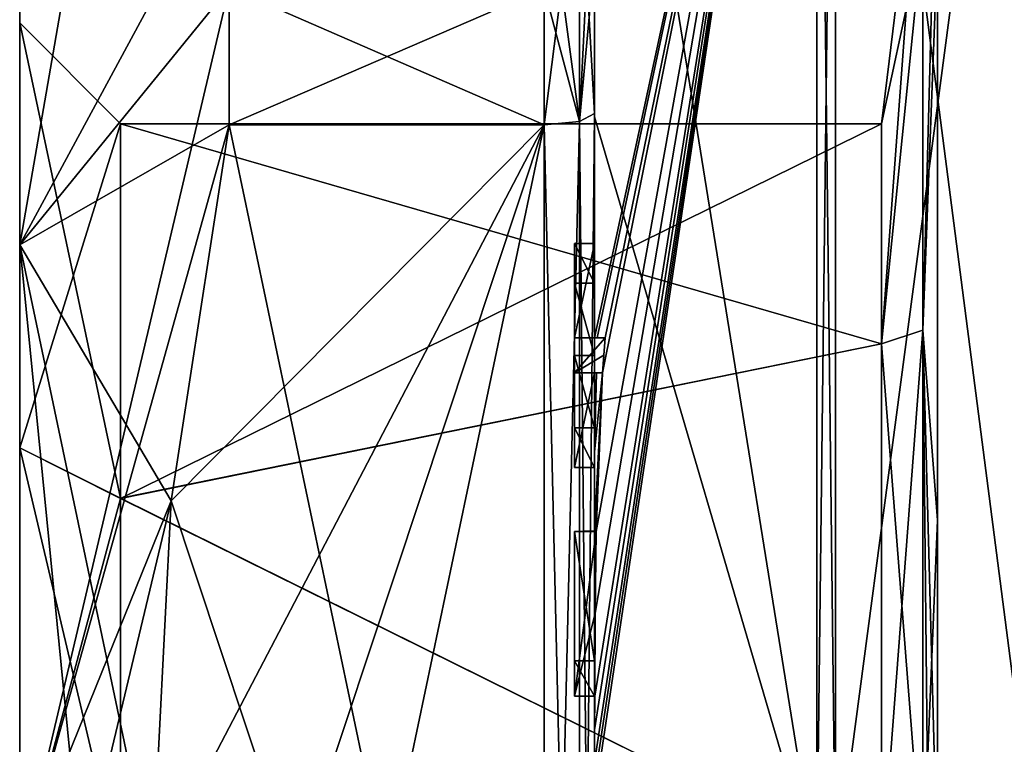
# Model space of a CAD drawing. Extents: x -23 to 470, y -1800 to 0.
# Tile 12 of 213: x -10.1 to -0.34, y -1770.71 to -1763.52. Entities that reach past the tile are written whole.
import ezdxf

# ---------------------------------------------------------------- set-up
doc = ezdxf.new("R2010")
doc.units = 0
doc.header["$LTSCALE"] = 61.997326
for name, color, linetype in [('1213', 7, 'CONTINUOUS'), ('1214', 7, 'CONTINUOUS'), ('1217', 7, 'CONTINUOUS'), ('1220', 7, 'CONTINUOUS'), ('1225', 7, 'CONTINUOUS'), ('1226', 7, 'CONTINUOUS'), ('1227', 7, 'CONTINUOUS'), ('1228', 7, 'CONTINUOUS'), ('1229', 7, 'CONTINUOUS'), ('1233', 7, 'CONTINUOUS'), ('1234', 7, 'CONTINUOUS'), ('1236', 7, 'CONTINUOUS'), ('1237', 7, 'CONTINUOUS'), ('1238', 7, 'CONTINUOUS'), ('1239', 7, 'CONTINUOUS'), ('1240', 7, 'CONTINUOUS'), ('1271', 7, 'CONTINUOUS'), ('1277', 7, 'CONTINUOUS'), ('1278', 7, 'CONTINUOUS'), ('1279', 7, 'CONTINUOUS'), ('1280', 7, 'CONTINUOUS'), ('1298', 7, 'CONTINUOUS'), ('1301', 7, 'CONTINUOUS'), ('1304', 7, 'CONTINUOUS'), ('1339', 7, 'CONTINUOUS'), ('1340', 7, 'CONTINUOUS'), ('1341', 7, 'CONTINUOUS'), ('1342', 7, 'CONTINUOUS'), ('1343', 7, 'CONTINUOUS'), ('1344', 7, 'CONTINUOUS'), ('1345', 7, 'CONTINUOUS'), ('1346', 7, 'CONTINUOUS'), ('1347', 7, 'CONTINUOUS'), ('1348', 7, 'CONTINUOUS'), ('1349', 7, 'CONTINUOUS'), ('1395', 7, 'CONTINUOUS'), ('1396', 7, 'CONTINUOUS'), ('1400', 7, 'CONTINUOUS'), ('1402', 7, 'CONTINUOUS')]:
    doc.layers.add(name, color=color, linetype=linetype)

msp = doc.modelspace()

# ---------------------------------------------------------------- linework, layer by layer
at = {"layer": '1213', "linetype": 'CONTINUOUS'}
for points in [[(-10.1, -1763.55), (-10.1, -1767.7629, 7.3107), (-10.1, -1759.5), (-10.1, -1763.55)], [(-10.1, -1761.1745, -6.2494), (-10.1, -1763.55), (-10.1, -1759.5), (-10.1, -1761.1745, -6.2494)], [(-10.1, -1759.5), (-10.1, -1767.7629, 7.3107), (-10.1, -1761.1745, 6.2494), (-10.1, -1759.5)], [(-10.1, -1767.764, -7.3114), (-10.1, -1763.55), (-10.1, -1761.1745, -6.2494), (-10.1, -1767.764, -7.3114)], [(-10.1, -1765.7506, -10.8255), (-10.1, -1767.764, -7.3114), (-10.1, -1761.1745, -6.2494), (-10.1, -1765.7506, -10.8255)], [(-10.1, -1767.7629, 7.3107), (-10.1, -1771.9993, 8.4499), (-10.1, -1761.1745, 6.2494), (-10.1, -1767.7629, 7.3107)], [(-10.1, -1761.1745, 6.2494), (-10.1, -1771.9993, 8.4499), (-10.1, -1778.2494, 10.8255), (-10.1, -1761.1745, 6.2494)], [(-10.1, -1765.7506, 10.8255), (-10.1, -1761.1745, 6.2494), (-10.1, -1778.2494, 10.8255), (-10.1, -1765.7506, 10.8255)], [(-10.1, -1772.0007, -8.4499), (-10.1, -1767.764, -7.3114), (-10.1, -1765.7506, -10.8255), (-10.1, -1772.0007, -8.4499)], [(-10.1, -1772.0007, -8.4499), (-10.1, -1765.7506, -10.8255), (-10.1, -1782.8255, -6.2494), (-10.1, -1772.0007, -8.4499)], [(-10.1, -1765.7506, -10.8255), (-10.1, -1772, -12.5), (-10.1, -1778.2494, -10.8255), (-10.1, -1765.7506, -10.8255)], [(-10.1, -1782.8255, -6.2494), (-10.1, -1765.7506, -10.8255), (-10.1, -1778.2494, -10.8255), (-10.1, -1782.8255, -6.2494)], [(-10.1, -1772, 12.5), (-10.1, -1765.7506, 10.8255), (-10.1, -1778.2494, 10.8255), (-10.1, -1772, 12.5)]]:
    msp.add_3dface(points, dxfattribs=at)
at = {"layer": '1214', "linetype": 'CONTINUOUS'}
for points in [[(-8.0232, -1764.5597, -15.95), (-4.9, -1779.4403, -15.95), (-8.5978, -1768.2917, -15.95), (-8.0232, -1764.5597, -15.95)], [(-4.9, -1764.5597, -15.95), (-4.9, -1779.4403, -15.95), (-8.0232, -1764.5597, -15.95), (-4.9, -1764.5597, -15.95)], [(-8.5978, -1768.2917, -15.95), (-4.9, -1779.4403, -15.95), (-8.7857, -1772, -15.95), (-8.5978, -1768.2917, -15.95)]]:
    msp.add_3dface(points, dxfattribs=at)
at = {"layer": '1217', "linetype": 'CONTINUOUS'}
for points in [[(-8.5978, -1775.7083, 15.95), (-4.9, -1764.5597, 15.95), (-8.7857, -1772, 15.95), (-8.5978, -1775.7083, 15.95)], [(-8.7857, -1772, 15.95), (-4.9, -1764.5597, 15.95), (-8.5976, -1768.2903, 15.95), (-8.7857, -1772, 15.95)], [(-8.0232, -1779.4403, 15.95), (-4.9, -1764.5597, 15.95), (-8.5978, -1775.7083, 15.95), (-8.0232, -1779.4403, 15.95)], [(-8.5976, -1768.2903, 15.95), (-4.9, -1764.5597, 15.95), (-8.0232, -1764.5597, 15.95), (-8.5976, -1768.2903, 15.95)], [(-4.9, -1779.4403, 15.95), (-4.9, -1764.5597, 15.95), (-8.0232, -1779.4403, 15.95), (-4.9, -1779.4403, 15.95)]]:
    msp.add_3dface(points, dxfattribs=at)
at = {"layer": '1220', "linetype": 'CONTINUOUS'}
for points in [[(-4.4, -1758.2777, -13.8546), (-4.4, -1764.4802, -17.9917), (-4.4, -1761.529, -14.7638), (-4.4, -1758.2777, -13.8546)], [(-4.4, -1766.674, 18.7586), (-4.4, -1760.4145, 15.6852), (-4.4, -1766.674, 18.2158), (-4.4, -1766.674, 18.7586)], [(-4.4, -1766.674, 18.2158), (-4.4, -1760.4145, 15.6852), (-4.4, -1764.4497, 16.45), (-4.4, -1766.674, 18.2158)], [(-4.4, -1764.4497, 16.45), (-4.4, -1760.4145, 15.6852), (-4.4, -1762.9608, 15.6813), (-4.4, -1764.4497, 16.45)], [(-4.4, -1761.529, -14.7638), (-4.4, -1764.4802, -17.9917), (-4.4, -1762.9214, -15.6584), (-4.4, -1761.529, -14.7638)], [(-4.4, -1762.9214, -15.6584), (-4.4, -1764.4802, -17.9917), (-4.4, -1764.4497, -16.45), (-4.4, -1762.9214, -15.6584)], [(-4.4, -1765.7364, 16.5), (-4.4, -1766.674, 18.2158), (-4.4, -1764.4497, 16.45), (-4.4, -1765.7364, 16.5)], [(-4.4, -1779.5503, 16.45), (-4.4, -1765.7364, 16.5), (-4.4, -1764.4497, 16.45), (-4.4, -1779.5503, 16.45)], [(-4.4, -1770.85, -16.5), (-4.4, -1773.0506, -16.5), (-4.4, -1764.4497, -16.45), (-4.4, -1770.85, -16.5)], [(-4.4, -1764.4497, -16.45), (-4.4, -1773.0506, -16.5), (-4.4, -1779.5503, -16.45), (-4.4, -1764.4497, -16.45)], [(-4.4, -1770.85, -16.7828), (-4.4, -1770.85, -16.5), (-4.4, -1764.4497, -16.45), (-4.4, -1770.85, -16.7828)], [(-4.4, -1764.4802, -17.9917), (-4.4, -1770.85, -16.7828), (-4.4, -1764.4497, -16.45), (-4.4, -1764.4802, -17.9917)], [(-4.4, -1771.7791, -19.4994), (-4.4, -1770.85, -16.7828), (-4.4, -1764.4802, -17.9917), (-4.4, -1771.7791, -19.4994)], [(-4.4, -1766.1297, 16.5), (-4.4, -1765.7364, 16.5), (-4.4, -1779.5503, 16.45), (-4.4, -1766.1297, 16.5)], [(-4.4, -1766.8483, 17.8501), (-4.4, -1766.1297, 16.5), (-4.4, -1767.5648, 16.5), (-4.4, -1766.8483, 17.8501)], [(-4.4, -1767.5648, 16.5), (-4.4, -1766.1297, 16.5), (-4.4, -1779.5503, 16.45), (-4.4, -1767.5648, 16.5)], [(-4.4, -1767.0206, 18.2158), (-4.4, -1767.9582, 16.5), (-4.4, -1767.0206, 18.8535), (-4.4, -1767.0206, 18.2158)], [(-4.4, -1767.0206, 18.8535), (-4.4, -1767.9582, 16.5), (-4.4, -1767.8037, 19.0431), (-4.4, -1767.0206, 18.8535)], [(-4.4, -1767.9582, 16.5), (-4.4, -1767.5648, 16.5), (-4.4, -1779.5503, 16.45), (-4.4, -1767.9582, 16.5)], [(-4.4, -1767.8037, 19.0431), (-4.4, -1767.9582, 16.5), (-4.4, -1768.5874, 19.1964), (-4.4, -1767.8037, 19.0431)], [(-4.4, -1768.5874, 19.1964), (-4.4, -1767.9582, 16.5), (-4.4, -1769.8781, 16.5), (-4.4, -1768.5874, 19.1964)], [(-4.4, -1769.8781, 16.5), (-4.4, -1767.9582, 16.5), (-4.4, -1779.5503, 16.45), (-4.4, -1769.8781, 16.5)], [(-4.4, -1769.8781, 19.196), (-4.4, -1768.5874, 19.1964), (-4.4, -1769.8781, 16.5), (-4.4, -1769.8781, 19.196)], [(-4.4, -1770.2268, 16.5), (-4.4, -1769.8781, 16.5), (-4.4, -1779.5503, 16.45), (-4.4, -1770.2268, 16.5)], [(-4.4, -1770.2268, 19.4192), (-4.4, -1770.2268, 16.5), (-4.4, -1771.8639, 16.5), (-4.4, -1770.2268, 19.4192)], [(-4.4, -1771.8639, 16.5), (-4.4, -1770.2268, 16.5), (-4.4, -1779.5503, 16.45), (-4.4, -1771.8639, 16.5)], [(-4.4, -1770.5602, 19.4468), (-4.4, -1770.2268, 19.4192), (-4.4, -1771.8639, 16.5), (-4.4, -1770.5602, 19.4468)], [(-4.4, -1770.894, 19.4686), (-4.4, -1770.5602, 19.4468), (-4.4, -1771.8639, 16.5), (-4.4, -1770.894, 19.4686)]]:
    msp.add_3dface(points, dxfattribs=at)
at = {"layer": '1225', "linetype": 'CONTINUOUS'}
for points in [[(-2.1949, -1772, -21.9825), (-4.4, -1758.2777, -13.8546), (-2.1949, -1756.456, -15.544), (-2.1949, -1772, -21.9825)], [(-4.4, -1764.4802, -17.9917), (-4.4, -1758.2777, -13.8546), (-2.1949, -1772, -21.9825), (-4.4, -1764.4802, -17.9917)], [(-4.4, -1771.7791, -19.4994), (-4.4, -1764.4802, -17.9917), (-2.1949, -1772, -21.9825), (-4.4, -1771.7791, -19.4994)]]:
    msp.add_3dface(points, dxfattribs=at)
at = {"layer": '1226', "linetype": 'CONTINUOUS'}
for points in [[(-4.4, -1760.4145, 15.6852), (-4.4, -1766.674, 18.7586), (-2.1949, -1756.456, 15.544), (-4.4, -1760.4145, 15.6852)], [(-2.1949, -1756.456, 15.544), (-4.4, -1766.674, 18.7586), (-4.3737, -1766.674, 19.1341), (-2.1949, -1756.456, 15.544)], [(-2.1949, -1756.456, 15.544), (-4.4, -1770.5602, 19.4468), (-4.3998, -1770.8838, 19.5), (-2.1949, -1756.456, 15.544)], [(-4.4, -1770.5602, 19.4468), (-2.1949, -1756.456, 15.544), (-4.3987, -1770.2268, 19.5), (-4.4, -1770.5602, 19.4468)], [(-2.1949, -1772, 21.9825), (-2.1949, -1756.456, 15.544), (-4.4, -1771.2495, 19.5), (-2.1949, -1772, 21.9825)], [(-4.4, -1771.2495, 19.5), (-2.1949, -1756.456, 15.544), (-4.3999, -1771.0666, 19.5), (-4.4, -1771.2495, 19.5)], [(-4.3999, -1771.0666, 19.5), (-2.1949, -1756.456, 15.544), (-4.3998, -1770.8838, 19.5), (-4.3999, -1771.0666, 19.5)], [(-4.3987, -1770.2268, 19.5), (-2.1949, -1756.456, 15.544), (-4.3941, -1769.4044, 19.5), (-4.3987, -1770.2268, 19.5)], [(-4.3941, -1769.4044, 19.5), (-2.1949, -1756.456, 15.544), (-4.3825, -1768.5939, 19.5), (-4.3941, -1769.4044, 19.5)], [(-4.3825, -1768.5939, 19.5), (-2.1949, -1756.456, 15.544), (-4.3204, -1767.0206, 19.5), (-4.3825, -1768.5939, 19.5)], [(-4.2958, -1766.674, 19.5), (-2.1949, -1756.456, 15.544), (-4.3737, -1766.674, 19.1341), (-4.2958, -1766.674, 19.5)], [(-4.3204, -1767.0206, 19.5), (-2.1949, -1756.456, 15.544), (-4.2958, -1766.674, 19.5), (-4.3204, -1767.0206, 19.5)], [(-4.3087, -1766.8463, 19.5), (-4.3204, -1767.0206, 19.5), (-4.2958, -1766.674, 19.5), (-4.3087, -1766.8463, 19.5)], [(-4.4, -1767.0206, 18.8535), (-4.4, -1767.8037, 19.0431), (-4.38, -1767.0206, 19.18), (-4.4, -1767.0206, 18.8535)], [(-4.4, -1767.8037, 19.0431), (-4.4, -1768.5874, 19.1964), (-4.3204, -1767.0206, 19.5), (-4.4, -1767.8037, 19.0431)], [(-4.38, -1767.0206, 19.18), (-4.4, -1767.8037, 19.0431), (-4.3204, -1767.0206, 19.5), (-4.38, -1767.0206, 19.18)], [(-4.4, -1768.5874, 19.1964), (-4.3957, -1768.5939, 19.3494), (-4.3204, -1767.0206, 19.5), (-4.4, -1768.5874, 19.1964)], [(-4.3957, -1768.5939, 19.3494), (-4.3825, -1768.5939, 19.5), (-4.3204, -1767.0206, 19.5), (-4.3957, -1768.5939, 19.3494)], [(-4.4, -1770.2268, 19.4192), (-4.4, -1770.5602, 19.4468), (-4.3997, -1770.2268, 19.4596), (-4.4, -1770.2268, 19.4192)], [(-4.3997, -1770.2268, 19.4596), (-4.4, -1770.5602, 19.4468), (-4.3987, -1770.2268, 19.5), (-4.3997, -1770.2268, 19.4596)], [(-4.4, -1770.5602, 19.4468), (-4.4, -1770.894, 19.4686), (-4.3999, -1770.8889, 19.4843), (-4.4, -1770.5602, 19.4468)], [(-4.3998, -1770.8838, 19.5), (-4.4, -1770.5602, 19.4468), (-4.3999, -1770.8889, 19.4843), (-4.3998, -1770.8838, 19.5)]]:
    msp.add_3dface(points, dxfattribs=at)
at = {"layer": '1227', "linetype": 'CONTINUOUS'}
for points in [[(-2.0094, -1772, 21.9698), (0, -1756.8374, 15.1637), (-2.0094, -1756.465, 15.535), (-2.0094, -1772, 21.9698)], [(0, -1772, 21.4438), (0, -1756.8374, 15.1637), (-2.0094, -1772, 21.9698), (0, -1772, 21.4438)]]:
    msp.add_3dface(points, dxfattribs=at)
at = {"layer": '1228', "linetype": 'CONTINUOUS'}
for points in [[(0, -1756.8374, -15.1637), (0, -1772, -21.4438), (-2.0094, -1756.465, -15.535), (0, -1756.8374, -15.1637)], [(-2.0094, -1756.465, -15.535), (0, -1772, -21.4438), (-2.0094, -1772, -21.9698), (-2.0094, -1756.465, -15.535)]]:
    msp.add_3dface(points, dxfattribs=at)
at = {"layer": '1229', "linetype": 'CONTINUOUS'}
for points in [[(-1.5562, -1764.55), (-1.5562, -1766.7321, -5.2679), (-1.1443, -1761.1953, 0), (-1.5562, -1764.55)], [(-1.1443, -1762.6429, 5.4023), (-1.5562, -1764.55), (-1.1443, -1761.1953, 0), (-1.1443, -1762.6429, 5.4023)], [(-1.1443, -1761.1953, 0), (-1.5562, -1766.7321, -5.2679), (-1.1443, -1762.6429, -5.4023), (-1.1443, -1761.1953, 0)], [(-1.5562, -1766.7321, 5.2679), (-1.5562, -1764.55), (-1.1443, -1762.6429, 5.4023), (-1.5562, -1766.7321, 5.2679)], [(-1.1443, -1762.6429, -5.4023), (-1.5562, -1766.7321, -5.2679), (-1.1443, -1766.5977, -9.3571), (-1.1443, -1762.6429, -5.4023)], [(-1.1443, -1766.5977, 9.3571), (-1.5562, -1766.7321, 5.2679), (-1.1443, -1762.6429, 5.4023), (-1.1443, -1766.5977, 9.3571)], [(-1.5562, -1766.7321, -5.2679), (-1.5562, -1772, -7.45), (-1.1443, -1766.5977, -9.3571), (-1.5562, -1766.7321, -5.2679)], [(-1.5562, -1772, -7.45), (-1.1443, -1772, -10.8047), (-1.1443, -1766.5977, -9.3571), (-1.5562, -1772, -7.45)], [(-1.1443, -1772, 10.8047), (-1.5562, -1766.7321, 5.2679), (-1.1443, -1766.5977, 9.3571), (-1.1443, -1772, 10.8047)], [(-1.5562, -1772, 7.45), (-1.5562, -1766.7321, 5.2679), (-1.1443, -1772, 10.8047), (-1.5562, -1772, 7.45)]]:
    msp.add_3dface(points, dxfattribs=at)
at = {"layer": '1233', "linetype": 'CONTINUOUS'}
for points in [[(-2.1949, -1772, -21.9825), (-2.1949, -1756.456, -15.544), (-2.0094, -1772, -21.9698), (-2.1949, -1772, -21.9825)], [(-2.1949, -1756.456, -15.544), (-2.0094, -1756.465, -15.535), (-2.0094, -1772, -21.9698), (-2.1949, -1756.456, -15.544)]]:
    msp.add_3dface(points, dxfattribs=at)
at = {"layer": '1234', "linetype": 'CONTINUOUS'}
for points in [[(-2.1949, -1756.456, 15.544), (-2.1949, -1772, 21.9825), (-2.0094, -1756.465, 15.535), (-2.1949, -1756.456, 15.544)], [(-2.1949, -1772, 21.9825), (-2.0094, -1772, 21.9698), (-2.0094, -1756.465, 15.535), (-2.1949, -1772, 21.9825)]]:
    msp.add_3dface(points, dxfattribs=at)
at = {"layer": '1236', "linetype": 'CONTINUOUS'}
for points in [[(-10.1, -1761.1745, 6.2494), (-10.1, -1765.7506, 10.8255), (-8.7857, -1758.1869, 7.975), (-10.1, -1761.1745, 6.2494)], [(-10.1, -1765.7506, 10.8255), (-8.0232, -1761.907, 14.4185), (-8.7857, -1758.1869, 7.975), (-10.1, -1765.7506, 10.8255)], [(-10.1, -1765.7506, -10.8255), (-10.1, -1761.1745, -6.2494), (-8.0232, -1763.2, -15.242), (-10.1, -1765.7506, -10.8255)], [(-8.0232, -1761.907, 14.4185), (-10.1, -1765.7506, 10.8255), (-8.0232, -1763.2, 15.242), (-8.0232, -1761.907, 14.4185)], [(-8.0232, -1764.5597, -15.95), (-10.1, -1765.7506, -10.8255), (-8.0232, -1763.2, -15.242), (-8.0232, -1764.5597, -15.95)], [(-10.1, -1765.7506, 10.8255), (-10.1, -1772, 12.5), (-8.0232, -1763.2, 15.242), (-10.1, -1765.7506, 10.8255)], [(-10.1, -1772, 12.5), (-8.0232, -1764.5597, 15.95), (-8.0232, -1763.2, 15.242), (-10.1, -1772, 12.5)], [(-10.1, -1765.7506, -10.8255), (-8.0232, -1764.5597, -15.95), (-8.5978, -1768.2917, -15.95), (-10.1, -1765.7506, -10.8255)], [(-10.1, -1772, 12.5), (-8.5976, -1768.2903, 15.95), (-8.0232, -1764.5597, 15.95), (-10.1, -1772, 12.5)], [(-10.1, -1772, -12.5), (-10.1, -1765.7506, -10.8255), (-9.4827, -1772, -14.2402), (-10.1, -1772, -12.5)], [(-10.1, -1765.7506, -10.8255), (-8.5978, -1768.2917, -15.95), (-8.7857, -1772, -15.95), (-10.1, -1765.7506, -10.8255)], [(-10.1, -1765.7506, -10.8255), (-8.7857, -1772, -15.95), (-9.4827, -1772, -14.2402), (-10.1, -1765.7506, -10.8255)], [(-8.5976, -1768.2903, 15.95), (-10.1, -1772, 12.5), (-9.4827, -1772, 14.2402), (-8.5976, -1768.2903, 15.95)], [(-8.7857, -1772, 15.95), (-8.5976, -1768.2903, 15.95), (-9.4827, -1772, 14.2402), (-8.7857, -1772, 15.95)]]:
    msp.add_3dface(points, dxfattribs=at)
at = {"layer": '1237', "linetype": 'CONTINUOUS'}
for points in [[(-9.1, -1764.55), (-9.1, -1768.2663, -6.4468), (-1.5562, -1764.55), (-9.1, -1764.55)], [(-1.5562, -1764.55), (-9.1, -1768.2663, -6.4468), (-1.5562, -1766.7321, -5.2679), (-1.5562, -1764.55)], [(-9.1, -1768.2663, -6.4468), (-1.5562, -1772, -7.45), (-1.5562, -1766.7321, -5.2679), (-9.1, -1768.2663, -6.4468)], [(-9.1, -1772.0008, -7.45), (-1.5562, -1772, -7.45), (-9.1, -1768.2663, -6.4468), (-9.1, -1772.0008, -7.45)]]:
    msp.add_3dface(points, dxfattribs=at)
at = {"layer": '1238', "linetype": 'CONTINUOUS'}
for points in [[(-9.1, -1764.55), (-1.5562, -1764.55), (-1.5562, -1766.7321, 5.2679), (-9.1, -1764.55)], [(-9.1, -1768.2648, 6.446), (-9.1, -1764.55), (-1.5562, -1766.7321, 5.2679), (-9.1, -1768.2648, 6.446)], [(-1.5562, -1772, 7.45), (-9.1, -1768.2648, 6.446), (-1.5562, -1766.7321, 5.2679), (-1.5562, -1772, 7.45)], [(-9.1, -1771.9992, 7.45), (-9.1, -1768.2648, 6.446), (-1.5562, -1772, 7.45), (-9.1, -1771.9992, 7.45)]]:
    msp.add_3dface(points, dxfattribs=at)
at = {"layer": '1239', "linetype": 'CONTINUOUS'}
for points in [[(-10.1, -1763.55), (-10.1, -1767.764, -7.3114), (-9.1, -1764.55), (-10.1, -1763.55)], [(-10.1, -1767.764, -7.3114), (-9.1, -1768.2663, -6.4468), (-9.1, -1764.55), (-10.1, -1767.764, -7.3114)], [(-10.1, -1767.764, -7.3114), (-10.1, -1772.0007, -8.4499), (-9.1, -1768.2663, -6.4468), (-10.1, -1767.764, -7.3114)], [(-10.1, -1772.0007, -8.4499), (-9.1, -1772.0008, -7.45), (-9.1, -1768.2663, -6.4468), (-10.1, -1772.0007, -8.4499)]]:
    msp.add_3dface(points, dxfattribs=at)
at = {"layer": '1240', "linetype": 'CONTINUOUS'}
for points in [[(-10.1, -1767.7629, 7.3107), (-10.1, -1763.55), (-9.1, -1768.2648, 6.446), (-10.1, -1767.7629, 7.3107)], [(-10.1, -1763.55), (-9.1, -1764.55), (-9.1, -1768.2648, 6.446), (-10.1, -1763.55)], [(-10.1, -1771.9993, 8.4499), (-10.1, -1767.7629, 7.3107), (-9.1, -1771.9992, 7.45), (-10.1, -1771.9993, 8.4499)], [(-10.1, -1767.7629, 7.3107), (-9.1, -1768.2648, 6.446), (-9.1, -1771.9992, 7.45), (-10.1, -1767.7629, 7.3107)]]:
    msp.add_3dface(points, dxfattribs=at)
at = {"layer": '1271', "linetype": 'CONTINUOUS'}
for points in [[(-4.6, -1765.7364, 16.5), (-4.6, -1766.1297, 16.5), (-4.6, -1766.674, 18.2158), (-4.6, -1765.7364, 16.5)], [(-4.6, -1766.674, 18.2158), (-4.6, -1766.1297, 16.5), (-4.6, -1766.8483, 17.8501), (-4.6, -1766.674, 18.2158)], [(-4.6, -1766.674, 19.5), (-4.6, -1766.674, 18.2158), (-4.6, -1766.8483, 17.8501), (-4.6, -1766.674, 19.5)], [(-4.6, -1767.0206, 19.5), (-4.6, -1766.674, 19.5), (-4.6, -1767.0206, 18.2158), (-4.6, -1767.0206, 19.5)], [(-4.6, -1767.0206, 18.2158), (-4.6, -1766.674, 19.5), (-4.6, -1766.8483, 17.8501), (-4.6, -1767.0206, 18.2158)], [(-4.6, -1767.5648, 16.5), (-4.6, -1767.0206, 18.2158), (-4.6, -1766.8483, 17.8501), (-4.6, -1767.5648, 16.5)], [(-4.6, -1767.9582, 16.5), (-4.6, -1767.0206, 18.2158), (-4.6, -1767.5648, 16.5), (-4.6, -1767.9582, 16.5)], [(-4.6, -1768.5939, 19.5), (-4.6, -1768.5939, 19.196), (-4.6, -1769.8781, 19.196), (-4.6, -1768.5939, 19.5)], [(-4.6, -1770.2268, 19.5), (-4.6, -1768.5939, 19.5), (-4.6, -1769.8781, 19.196), (-4.6, -1770.2268, 19.5)], [(-4.6, -1770.2268, 16.5), (-4.6, -1770.2268, 19.5), (-4.6, -1769.8781, 19.196), (-4.6, -1770.2268, 16.5)], [(-4.6, -1769.8781, 16.5), (-4.6, -1770.2268, 16.5), (-4.6, -1769.8781, 19.196), (-4.6, -1769.8781, 16.5)]]:
    msp.add_3dface(points, dxfattribs=at)
at = {"layer": '1277', "linetype": 'CONTINUOUS'}
for points in [[(-4.4, -1768.5874, 19.1964), (-4.4, -1769.8781, 19.196), (-4.6, -1768.5939, 19.196), (-4.4, -1768.5874, 19.1964)], [(-4.6, -1768.5939, 19.196), (-4.4, -1769.8781, 19.196), (-4.6, -1769.8781, 19.196), (-4.6, -1768.5939, 19.196)]]:
    msp.add_3dface(points, dxfattribs=at)
at = {"layer": '1278', "linetype": 'CONTINUOUS'}
for points in [[(-4.3957, -1768.5939, 19.3494), (-4.4, -1768.5874, 19.1964), (-4.6, -1768.5939, 19.5), (-4.3957, -1768.5939, 19.3494)], [(-4.4, -1768.5874, 19.1964), (-4.6, -1768.5939, 19.196), (-4.6, -1768.5939, 19.5), (-4.4, -1768.5874, 19.1964)], [(-4.3825, -1768.5939, 19.5), (-4.3957, -1768.5939, 19.3494), (-4.6, -1768.5939, 19.5), (-4.3825, -1768.5939, 19.5)]]:
    msp.add_3dface(points, dxfattribs=at)
at = {"layer": '1279', "linetype": 'CONTINUOUS'}
for points in [[(-4.4, -1766.1297, 16.5), (-4.4, -1766.8483, 17.8501), (-4.6, -1766.1297, 16.5), (-4.4, -1766.1297, 16.5)], [(-4.6, -1766.1297, 16.5), (-4.4, -1766.8483, 17.8501), (-4.6, -1766.8483, 17.8501), (-4.6, -1766.1297, 16.5)]]:
    msp.add_3dface(points, dxfattribs=at)
at = {"layer": '1280', "linetype": 'CONTINUOUS'}
for points in [[(-4.4, -1765.7364, 16.5), (-4.4, -1766.1297, 16.5), (-4.6, -1765.7364, 16.5), (-4.4, -1765.7364, 16.5)], [(-4.4, -1766.1297, 16.5), (-4.6, -1766.1297, 16.5), (-4.6, -1765.7364, 16.5), (-4.4, -1766.1297, 16.5)]]:
    msp.add_3dface(points, dxfattribs=at)
at = {"layer": '1298', "linetype": 'CONTINUOUS'}
for points in [[(-4.4, -1779.5503, 16.45), (-4.4, -1764.4497, 16.45), (-4.549, -1764.5279, 16.094), (-4.4, -1779.5503, 16.45)], [(-4.549, -1764.5279, 16.094), (-4.9, -1764.5597, 15.95), (-4.549, -1779.4721, 16.094), (-4.549, -1764.5279, 16.094)], [(-4.9, -1764.5597, 15.95), (-4.9, -1779.4403, 15.95), (-4.549, -1779.4721, 16.094), (-4.9, -1764.5597, 15.95)], [(-4.4, -1779.5503, 16.45), (-4.549, -1764.5279, 16.094), (-4.549, -1779.4721, 16.094), (-4.4, -1779.5503, 16.45)]]:
    msp.add_3dface(points, dxfattribs=at)
at = {"layer": '1301', "linetype": 'CONTINUOUS'}
for points in [[(-4.4, -1764.4497, -16.45), (-4.4, -1779.5503, -16.45), (-4.549, -1779.4721, -16.094), (-4.4, -1764.4497, -16.45)], [(-4.4, -1764.4497, -16.45), (-4.549, -1779.4721, -16.094), (-4.549, -1764.5279, -16.094), (-4.4, -1764.4497, -16.45)], [(-4.9, -1779.4403, -15.95), (-4.9, -1764.5597, -15.95), (-4.549, -1764.5279, -16.094), (-4.9, -1779.4403, -15.95)], [(-4.549, -1779.4721, -16.094), (-4.9, -1779.4403, -15.95), (-4.549, -1764.5279, -16.094), (-4.549, -1779.4721, -16.094)]]:
    msp.add_3dface(points, dxfattribs=at)
at = {"layer": '1304', "linetype": 'CONTINUOUS'}
for points in [[(-1.1443, -1762.6429, -5.4023), (-1.1443, -1766.5977, -9.3571), (-1, -1761.1699, -3.5193), (-1.1443, -1762.6429, -5.4023)], [(-1, -1761.1699, -3.5193), (-1.1443, -1766.5977, -9.3571), (-1, -1768.4807, -10.8301), (-1, -1761.1699, -3.5193)], [(-1.1443, -1766.5977, 9.3571), (-1.1443, -1762.6429, 5.4023), (-1, -1762.7868, 6.6928), (-1.1443, -1766.5977, 9.3571)], [(-1, -1772, 11.3877), (-1.1443, -1766.5977, 9.3571), (-1, -1762.7868, 6.6928), (-1, -1772, 11.3877)], [(-1.1443, -1766.5977, -9.3571), (-1.1443, -1772, -10.8047), (-1, -1768.4807, -10.8301), (-1.1443, -1766.5977, -9.3571)], [(-1.1443, -1772, 10.8047), (-1.1443, -1766.5977, 9.3571), (-1.0897, -1772, 11.1005), (-1.1443, -1772, 10.8047)], [(-1.1443, -1766.5977, 9.3571), (-1, -1772, 11.3877), (-1.0897, -1772, 11.1005), (-1.1443, -1766.5977, 9.3571)], [(-1, -1768.4807, -10.8301), (-1.1443, -1772, -10.8047), (-1, -1778.6928, -9.2132), (-1, -1768.4807, -10.8301)]]:
    msp.add_3dface(points, dxfattribs=at)
at = {"layer": '1339', "linetype": 'CONTINUOUS'}
for points in [[(-4.4, -1769.8781, 19.196), (-4.4, -1769.8781, 16.5), (-4.6, -1769.8781, 19.196), (-4.4, -1769.8781, 19.196)], [(-4.4, -1769.8781, 16.5), (-4.6, -1769.8781, 16.5), (-4.6, -1769.8781, 19.196), (-4.4, -1769.8781, 16.5)]]:
    msp.add_3dface(points, dxfattribs=at)
at = {"layer": '1340', "linetype": 'CONTINUOUS'}
for points in [[(-4.4, -1769.8781, 16.5), (-4.4, -1770.2268, 16.5), (-4.6, -1769.8781, 16.5), (-4.4, -1769.8781, 16.5)], [(-4.4, -1770.2268, 16.5), (-4.6, -1770.2268, 16.5), (-4.6, -1769.8781, 16.5), (-4.4, -1770.2268, 16.5)]]:
    msp.add_3dface(points, dxfattribs=at)
at = {"layer": '1341', "linetype": 'CONTINUOUS'}
for points in [[(-4.4, -1770.2268, 16.5), (-4.4, -1770.2268, 19.4192), (-4.6, -1770.2268, 16.5), (-4.4, -1770.2268, 16.5)], [(-4.4, -1770.2268, 19.4192), (-4.3997, -1770.2268, 19.4596), (-4.6, -1770.2268, 16.5), (-4.4, -1770.2268, 19.4192)], [(-4.3997, -1770.2268, 19.4596), (-4.3987, -1770.2268, 19.5), (-4.6, -1770.2268, 16.5), (-4.3997, -1770.2268, 19.4596)], [(-4.3987, -1770.2268, 19.5), (-4.6, -1770.2268, 19.5), (-4.6, -1770.2268, 16.5), (-4.3987, -1770.2268, 19.5)]]:
    msp.add_3dface(points, dxfattribs=at)
at = {"layer": '1342', "linetype": 'CONTINUOUS'}
for points in [[(-4.3941, -1769.4044, 19.5), (-4.3825, -1768.5939, 19.5), (-4.6, -1770.2268, 19.5), (-4.3941, -1769.4044, 19.5)], [(-4.3825, -1768.5939, 19.5), (-4.6, -1768.5939, 19.5), (-4.6, -1770.2268, 19.5), (-4.3825, -1768.5939, 19.5)], [(-4.3987, -1770.2268, 19.5), (-4.3941, -1769.4044, 19.5), (-4.6, -1770.2268, 19.5), (-4.3987, -1770.2268, 19.5)]]:
    msp.add_3dface(points, dxfattribs=at)
at = {"layer": '1343', "linetype": 'CONTINUOUS'}
for points in [[(-4.4, -1766.8483, 17.8501), (-4.4, -1767.5648, 16.5), (-4.6, -1766.8483, 17.8501), (-4.4, -1766.8483, 17.8501)], [(-4.4, -1767.5648, 16.5), (-4.6, -1767.5648, 16.5), (-4.6, -1766.8483, 17.8501), (-4.4, -1767.5648, 16.5)]]:
    msp.add_3dface(points, dxfattribs=at)
at = {"layer": '1344', "linetype": 'CONTINUOUS'}
for points in [[(-4.4, -1767.5648, 16.5), (-4.4, -1767.9582, 16.5), (-4.6, -1767.5648, 16.5), (-4.4, -1767.5648, 16.5)], [(-4.4, -1767.9582, 16.5), (-4.6, -1767.9582, 16.5), (-4.6, -1767.5648, 16.5), (-4.4, -1767.9582, 16.5)]]:
    msp.add_3dface(points, dxfattribs=at)
at = {"layer": '1345', "linetype": 'CONTINUOUS'}
for points in [[(-4.4, -1767.9582, 16.5), (-4.4, -1767.0206, 18.2158), (-4.6, -1767.9582, 16.5), (-4.4, -1767.9582, 16.5)], [(-4.4, -1767.0206, 18.2158), (-4.6, -1767.0206, 18.2158), (-4.6, -1767.9582, 16.5), (-4.4, -1767.0206, 18.2158)]]:
    msp.add_3dface(points, dxfattribs=at)
at = {"layer": '1346', "linetype": 'CONTINUOUS'}
for points in [[(-4.4, -1767.0206, 18.2158), (-4.4, -1767.0206, 18.8535), (-4.6, -1767.0206, 18.2158), (-4.4, -1767.0206, 18.2158)], [(-4.4, -1767.0206, 18.8535), (-4.38, -1767.0206, 19.18), (-4.6, -1767.0206, 18.2158), (-4.4, -1767.0206, 18.8535)], [(-4.38, -1767.0206, 19.18), (-4.3204, -1767.0206, 19.5), (-4.6, -1767.0206, 18.2158), (-4.38, -1767.0206, 19.18)], [(-4.3204, -1767.0206, 19.5), (-4.6, -1767.0206, 19.5), (-4.6, -1767.0206, 18.2158), (-4.3204, -1767.0206, 19.5)]]:
    msp.add_3dface(points, dxfattribs=at)
at = {"layer": '1347', "linetype": 'CONTINUOUS'}
for points in [[(-4.3087, -1766.8463, 19.5), (-4.2958, -1766.674, 19.5), (-4.6, -1767.0206, 19.5), (-4.3087, -1766.8463, 19.5)], [(-4.2958, -1766.674, 19.5), (-4.6, -1766.674, 19.5), (-4.6, -1767.0206, 19.5), (-4.2958, -1766.674, 19.5)], [(-4.3204, -1767.0206, 19.5), (-4.3087, -1766.8463, 19.5), (-4.6, -1767.0206, 19.5), (-4.3204, -1767.0206, 19.5)]]:
    msp.add_3dface(points, dxfattribs=at)
at = {"layer": '1348', "linetype": 'CONTINUOUS'}
for points in [[(-4.4, -1766.674, 18.7586), (-4.4, -1766.674, 18.2158), (-4.6, -1766.674, 19.5), (-4.4, -1766.674, 18.7586)], [(-4.3737, -1766.674, 19.1341), (-4.4, -1766.674, 18.7586), (-4.6, -1766.674, 19.5), (-4.3737, -1766.674, 19.1341)], [(-4.4, -1766.674, 18.2158), (-4.6, -1766.674, 18.2158), (-4.6, -1766.674, 19.5), (-4.4, -1766.674, 18.2158)], [(-4.2958, -1766.674, 19.5), (-4.3737, -1766.674, 19.1341), (-4.6, -1766.674, 19.5), (-4.2958, -1766.674, 19.5)]]:
    msp.add_3dface(points, dxfattribs=at)
at = {"layer": '1349', "linetype": 'CONTINUOUS'}
for points in [[(-4.4, -1766.674, 18.2158), (-4.4, -1765.7364, 16.5), (-4.6, -1766.674, 18.2158), (-4.4, -1766.674, 18.2158)], [(-4.4, -1765.7364, 16.5), (-4.6, -1765.7364, 16.5), (-4.6, -1766.674, 18.2158), (-4.4, -1765.7364, 16.5)]]:
    msp.add_3dface(points, dxfattribs=at)
at = {"layer": '1395', "linetype": 'CONTINUOUS'}
for points in [[(-4.9, -1764.5597, -15.95), (-8.0232, -1763.2, -15.242), (-4.9, -1763.1768, -15.2286), (-4.9, -1764.5597, -15.95)], [(-4.9, -1764.5597, -15.95), (-8.0232, -1764.5597, -15.95), (-8.0232, -1763.2, -15.242), (-4.9, -1764.5597, -15.95)], [(-8.0232, -1763.2, 15.242), (-8.0232, -1764.5597, 15.95), (-4.9, -1763.2095, 15.2475), (-8.0232, -1763.2, 15.242)], [(-8.0232, -1764.5597, 15.95), (-4.9, -1764.5597, 15.95), (-4.9, -1763.2095, 15.2475), (-8.0232, -1764.5597, 15.95)]]:
    msp.add_3dface(points, dxfattribs=at)
at = {"layer": '1396', "linetype": 'CONTINUOUS'}
for points in [[(-4.4, -1761.529, -14.7638), (-4.4, -1762.9214, -15.6584), (-4.549, -1764.5279, -16.094), (-4.4, -1761.529, -14.7638)], [(-4.549, -1761.7983, -14.518), (-4.4, -1761.529, -14.7638), (-4.549, -1764.5279, -16.094), (-4.549, -1761.7983, -14.518)], [(-4.9, -1764.5597, -15.95), (-4.9, -1763.1768, -15.2286), (-4.549, -1761.7983, -14.518), (-4.9, -1764.5597, -15.95)], [(-4.9, -1764.5597, -15.95), (-4.549, -1761.7983, -14.518), (-4.549, -1764.5279, -16.094), (-4.9, -1764.5597, -15.95)], [(-4.4, -1762.9214, -15.6584), (-4.4, -1764.4497, -16.45), (-4.549, -1764.5279, -16.094), (-4.4, -1762.9214, -15.6584)]]:
    msp.add_3dface(points, dxfattribs=at)
at = {"layer": '1400', "linetype": 'CONTINUOUS'}
for points in [[(-4.549, -1761.7983, 14.518), (-4.9, -1761.907, 14.4185), (-4.549, -1764.5279, 16.094), (-4.549, -1761.7983, 14.518)], [(-4.4, -1764.4497, 16.45), (-4.4, -1762.9608, 15.6813), (-4.549, -1761.7983, 14.518), (-4.4, -1764.4497, 16.45)], [(-4.4, -1764.4497, 16.45), (-4.549, -1761.7983, 14.518), (-4.549, -1764.5279, 16.094), (-4.4, -1764.4497, 16.45)], [(-4.9, -1761.907, 14.4185), (-4.9, -1763.2095, 15.2475), (-4.549, -1764.5279, 16.094), (-4.9, -1761.907, 14.4185)], [(-4.9, -1763.2095, 15.2475), (-4.9, -1764.5597, 15.95), (-4.549, -1764.5279, 16.094), (-4.9, -1763.2095, 15.2475)]]:
    msp.add_3dface(points, dxfattribs=at)
at = {"layer": '1402', "linetype": 'CONTINUOUS'}
for points in [[(-1, -1783.3877, 0), (-1, -1762.7868, 6.6928), (-1, -1761.1699, -3.5193), (-1, -1783.3877, 0)], [(-1, -1783.3877, 0), (-1, -1761.1699, -3.5193), (-1, -1778.6928, -9.2132), (-1, -1783.3877, 0)], [(-1, -1761.1699, -3.5193), (-1, -1768.4807, -10.8301), (-1, -1778.6928, -9.2132), (-1, -1761.1699, -3.5193)], [(-1, -1783.3877, 0), (-1, -1780.0523, 8.0523), (-1, -1762.7868, 6.6928), (-1, -1783.3877, 0)], [(-1, -1780.0523, 8.0523), (-1, -1772, 11.3877), (-1, -1762.7868, 6.6928), (-1, -1780.0523, 8.0523)]]:
    msp.add_3dface(points, dxfattribs=at)

doc.saveas('drawing.dxf')
